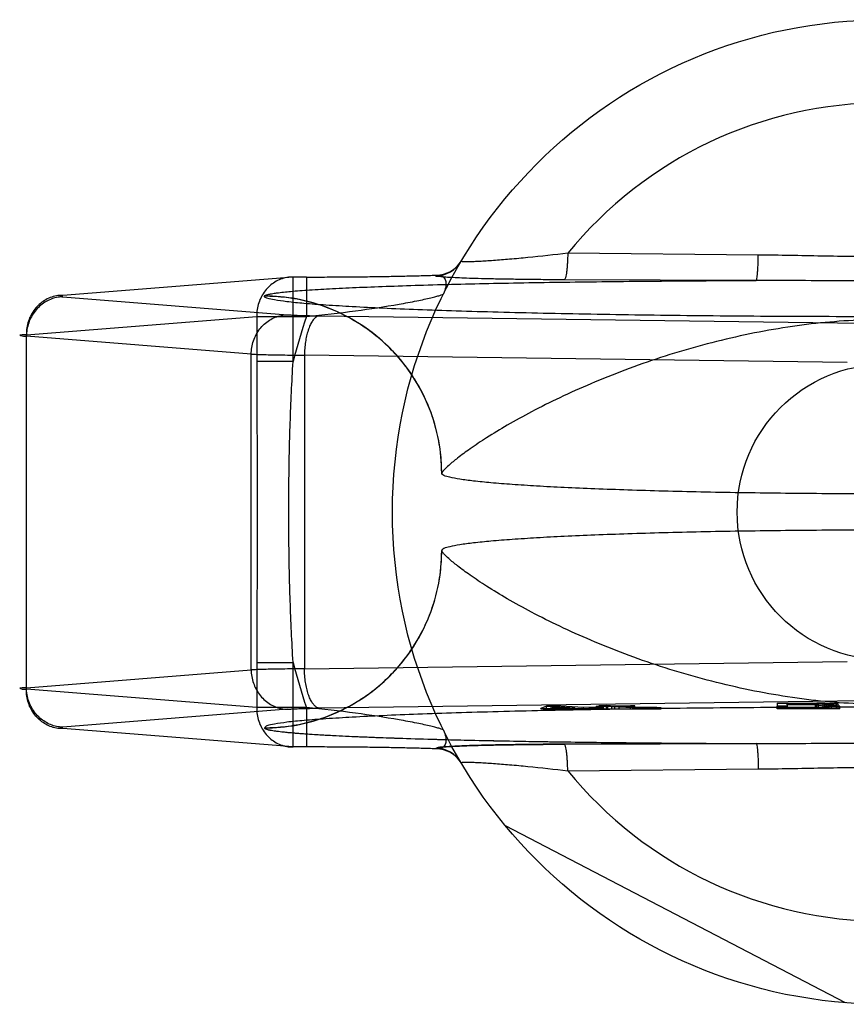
# Model space of a CAD drawing. Header units: millimetres. Extents: x 0 to 420, y 0 to 297.
# Tile 3 of 29: x 144.42 to 145.85, y 120.27 to 121.97. Entities that reach past the tile are written whole.
import ezdxf

# ---------------------------------------------------------------- set-up
doc = ezdxf.new("R2010")
doc.units = ezdxf.units.MM
doc.header["$LTSCALE"] = 23.1
doc.layers.get('0').update_dxf_attribs({"linetype": 'CONTINUOUS'})
doc.layers.add('001-M31079-X02', color=7, linetype='CONTINUOUS')

msp = doc.modelspace()

# ---------------------------------------------------------------- linework, layer by layer
at = {"color": 7, "linetype": 'Continuous'}
msp.add_circle((145.9135, 121.1249), 0.255, dxfattribs=at)
at = {"layer": '001-M31079-X02', "color": 9, "linetype": 'Continuous'}
for p, q in [((145.695, 121.5686), (145.3661, 121.5718)), ((145.1382, 121.5331), (145.1386, 121.5338)), ((144.892, 121.5306), (144.4944, 121.499)), ((144.892, 121.3847), (144.892, 121.5307)), ((144.915, 121.5306), (144.892, 121.5306)), ((144.915, 121.5307), (144.915, 121.4627)), ((145.6915, 121.5248), (145.3599, 121.5259)), ((144.4944, 121.4964), (144.8824, 121.4655)), ((144.8425, 121.4978), (144.8425, 121.4974)), ((144.4316, 121.431), (144.8292, 121.4627)), ((144.8292, 121.4627), (144.8292, 121.3847)), ((144.8292, 121.4627), (144.915, 121.4627)), ((144.9376, 121.4636), (145.8744, 121.4508)), ((144.4316, 120.8189), (144.4316, 121.431)), ((144.8196, 121.3975), (144.4316, 121.4284)), ((144.8196, 120.8524), (144.8196, 121.3975)), ((144.892, 121.3847), (144.8292, 121.3847)), ((144.9116, 121.3957), (144.9116, 120.8542)), ((145.8484, 121.3829), (144.9116, 121.3957)), ((144.8292, 120.8652), (144.8292, 120.7872)), ((144.8292, 120.8652), (144.892, 120.8652)), ((144.892, 120.7192), (144.892, 120.8652)), ((144.9116, 120.8542), (145.8484, 120.867)), ((144.4316, 120.8215), (144.8196, 120.8524)), ((144.8292, 120.7872), (144.4316, 120.8189)), ((144.915, 120.7872), (144.8292, 120.7872)), ((144.915, 120.7872), (144.915, 120.7192)), ((145.3661, 120.6781), (145.695, 120.6813))]:
    msp.add_line(p, q, dxfattribs=at)
at = {"layer": '001-M31079-X02', "color": 6, "linetype": 'Continuous'}
for p, q in [((145.1485, 121.192), (145.1485, 121.1916)), ((145.1485, 121.0583), (145.1485, 121.0579)), ((145.3194, 120.7849), (145.3194, 120.7858)), ((145.3294, 120.7849), (145.3294, 120.7899)), ((145.3365, 120.7861), (145.3439, 120.7889)), ((145.3782, 120.7869), (145.3365, 120.7861)), ((145.3365, 120.7849), (145.3365, 120.7861)), ((145.3439, 120.7889), (145.3439, 120.7849)), ((145.3439, 120.7889), (145.3782, 120.7869)), ((145.3441, 120.7849), (145.3441, 120.79)), ((145.3782, 120.7849), (145.3782, 120.7869)), ((145.3891, 120.785), (145.3891, 120.7863)), ((145.393, 120.7849), (145.393, 120.7872)), ((145.4038, 120.785), (145.4038, 120.7866)), ((145.4154, 120.7849), (145.4154, 120.7893)), ((145.4175, 120.7849), (145.4175, 120.7877)), ((145.4206, 120.7849), (145.4206, 120.7906)), ((145.4227, 120.7849), (145.4227, 120.7889)), ((145.4284, 120.7849), (145.4284, 120.787)), ((145.4329, 120.7849), (145.4329, 120.7907)), ((145.4351, 120.7849), (145.4351, 120.7897)), ((145.4423, 120.7849), (145.4423, 120.7892)), ((145.4473, 120.7849), (145.4473, 120.7899)), ((145.4546, 120.7849), (145.4546, 120.7895)), ((145.4743, 120.7849), (145.4743, 120.7904)), ((145.4785, 120.7849), (145.4785, 120.7872)), ((145.4816, 120.7849), (145.4816, 120.79)), ((145.4871, 120.7849), (145.4871, 120.7875)), ((145.4906, 120.7849), (145.4906, 120.787)), ((145.495, 120.7849), (145.495, 120.7873)), ((145.5016, 120.7849), (145.5016, 120.7868)), ((145.506, 120.7873), (145.506, 120.7849)), ((145.5108, 120.7849), (145.5108, 120.7868)), ((145.52, 120.7849), (145.52, 120.7874)), ((145.5273, 120.7849), (145.5273, 120.7869)), ((145.7278, 120.7849), (145.7278, 120.7895)), ((145.7448, 120.792), (145.7448, 120.7945)), ((145.7987, 120.7945), (145.7448, 120.7945)), ((145.7448, 120.7927), (145.7987, 120.7927)), ((145.7448, 120.7895), (145.7448, 120.7849)), ((145.793, 120.792), (145.793, 120.7849)), ((145.7958, 120.7849), (145.7958, 120.7951)), ((145.7987, 120.7849), (145.7987, 120.7945)), ((145.7987, 120.7945), (145.8072, 120.7944)), ((145.8072, 120.7929), (145.7987, 120.7927)), ((145.8072, 120.7849), (145.8072, 120.7945)), ((145.8072, 120.7944), (145.8128, 120.7942)), ((145.8128, 120.7931), (145.8072, 120.7929)), ((145.81, 120.7849), (145.81, 120.795)), ((145.8128, 120.7849), (145.8128, 120.7943)), ((145.8128, 120.7942), (145.8157, 120.7938)), ((145.8157, 120.7934), (145.8128, 120.7931)), ((145.8157, 120.7849), (145.8157, 120.7938)), ((145.8213, 120.7849), (145.8213, 120.7946)), ((145.8298, 120.7849), (145.8298, 120.7942)), ((145.8327, 120.7849), (145.8327, 120.7933)), ((145.8355, 120.7849), (145.8355, 120.7895)), ((145.4291, 120.7849), (145.5273, 120.7849)), ((145.8355, 120.7849), (145.7278, 120.7849)), ((145.8455, 120.2777), (145.2584, 120.5833))]:
    msp.add_line(p, q, dxfattribs=at)
at = {"layer": '001-M31079-X02', "color": 7, "linetype": 'Continuous'}
for p, q in [((145.8744, 120.7991), (144.9376, 120.7863)), ((145.3294, 120.7897), (145.3194, 120.7858)), ((145.3194, 120.7858), (145.3302, 120.7852)), ((145.3194, 120.7858), (145.3302, 120.785)), ((145.3194, 120.785), (145.3891, 120.785)), ((145.3441, 120.79), (145.3294, 120.7897)), ((145.3294, 120.7899), (145.3441, 120.7899)), ((145.3302, 120.785), (145.3891, 120.7863)), ((145.3302, 120.7852), (145.3891, 120.7863)), ((145.393, 120.7872), (145.3441, 120.79)), ((145.3891, 120.7863), (145.4127, 120.7849)), ((145.4175, 120.7877), (145.393, 120.7872)), ((145.4284, 120.787), (145.4038, 120.7866)), ((145.4291, 120.7851), (145.4038, 120.7866)), ((145.4291, 120.785), (145.4038, 120.7866)), ((145.4291, 120.785), (145.4038, 120.785)), ((145.4351, 120.7897), (145.4154, 120.7893)), ((145.4227, 120.7889), (145.4154, 120.7893)), ((145.4284, 120.787), (145.4175, 120.7877)), ((145.4329, 120.7907), (145.4206, 120.7905)), ((145.4206, 120.7906), (145.4329, 120.7906)), ((145.4206, 120.7905), (145.4351, 120.7897)), ((145.4423, 120.7892), (145.4227, 120.7889)), ((145.4473, 120.7899), (145.4329, 120.7907)), ((145.4423, 120.7892), (145.4785, 120.7872)), ((145.4743, 120.7904), (145.4473, 120.7899)), ((145.4546, 120.7895), (145.4816, 120.79)), ((145.4871, 120.7876), (145.4546, 120.7895)), ((145.4816, 120.79), (145.4743, 120.7904)), ((145.4785, 120.7872), (145.4906, 120.7869)), ((145.4906, 120.787), (145.4785, 120.787)), ((145.495, 120.7874), (145.4871, 120.7876)), ((145.4871, 120.7875), (145.495, 120.7875)), ((145.4906, 120.7869), (145.5016, 120.7868)), ((145.495, 120.7873), (145.52, 120.7874)), ((145.506, 120.7873), (145.495, 120.7874)), ((145.5016, 120.7868), (145.5108, 120.7868)), ((145.52, 120.7874), (145.506, 120.7873)), ((145.5108, 120.7868), (145.5273, 120.787)), ((145.5273, 120.7869), (145.5108, 120.7869)), ((145.5273, 120.787), (145.52, 120.7874)), ((145.7278, 120.7951), (145.7278, 120.7895)), ((145.7278, 120.7951), (145.7958, 120.7951)), ((145.7448, 120.7895), (145.7278, 120.7895)), ((145.7448, 120.792), (145.7448, 120.7895)), ((145.793, 120.792), (145.7448, 120.792)), ((145.793, 120.792), (145.8157, 120.7895)), ((145.7958, 120.7951), (145.81, 120.7951)), ((145.81, 120.795), (145.7958, 120.7951)), ((145.8213, 120.7946), (145.81, 120.795)), ((145.81, 120.7923), (145.8213, 120.7925)), ((145.8213, 120.7924), (145.81, 120.7924)), ((145.8355, 120.7895), (145.81, 120.7923)), ((145.8355, 120.7895), (145.8157, 120.7895)), ((145.8298, 120.7942), (145.8213, 120.7946)), ((145.8298, 120.793), (145.8213, 120.7925)), ((145.8327, 120.7938), (145.8298, 120.7942)), ((145.8327, 120.7933), (145.8298, 120.793)), ((145.8327, 120.7938), (145.8327, 120.7933)), ((144.8824, 120.7844), (144.4944, 120.7535)), ((145.4291, 120.7849), (145.3194, 120.7849)), ((144.8425, 120.7525), (144.8425, 120.7521)), ((144.8425, 120.7525), (144.8425, 120.7521)), ((144.892, 120.7193), (144.4944, 120.7509)), ((144.915, 120.7193), (144.892, 120.7193)), ((145.3599, 120.724), (145.6915, 120.7251)), ((145.6915, 120.7251), (145.3599, 120.724)), ((145.1386, 120.7161), (145.1382, 120.7168)), ((145.1383, 120.7168), (145.1386, 120.7161))]:
    msp.add_line(p, q, dxfattribs=at)
at = {"layer": '001-M31079-X02', "color": 9, "linetype": 'Continuous'}
msp.add_circle((145.9135, 121.1249), 0.85, dxfattribs=at)
for centre, radius, start, end in [((145.9135, 121.1249), 0.7066, 39.2269, 140.7731), ((145.1382, 121.584), 0.051, 269.95, 329.359), ((145.1387, 121.5848), 0.051, 269.9539, 329.3064), ((145.9135, 121.1249), 1.054, 161.3119, 165.7314), ((145.9135, 121.1249), 1.054, 194.2686, 198.6881), ((145.1382, 120.6659), 0.051, 30.6418, 90.05), ((145.1387, 120.6651), 0.051, 30.6953, 90.0461), ((145.9135, 121.1249), 0.7066, 219.2269, 320.7731)]:
    msp.add_arc(centre, radius, start, end, dxfattribs=at)
for points, knots in [([(145.3661, 121.5718), (145.3432, 121.569), (145.3098, 121.5653), (145.2669, 121.5613), (145.2429, 121.5594), (145.2256, 121.5582), (145.2145, 121.5576), (145.2049, 121.5571), (145.1967, 121.5569), (145.1905, 121.5568), (145.1857, 121.5572), (145.1836, 121.557), (145.1819, 121.5578), (145.1821, 121.5581)], [0, 0, 0, 0, 0.374573, 0.545185, 0.69775, 0.765258, 0.825765, 0.8784, 0.922348, 0.956856, 0.98136, 0.995484, 1, 1, 1, 1]), ([(145.3661, 121.5718), (145.366, 121.5661), (145.3657, 121.5578), (145.3649, 121.547), (145.364, 121.5386), (145.3629, 121.5318), (145.3613, 121.5273), (145.3604, 121.526), (145.3599, 121.5259)], [0, 0, 0, 0, 0.362859, 0.535181, 0.688743, 0.908702, 0.968755, 1, 1, 1, 1]), ([(145.6915, 121.5248), (145.6918, 121.5249), (145.6922, 121.5263), (145.6928, 121.5287), (145.6933, 121.5328), (145.6938, 121.5383), (145.6943, 121.5449), (145.6947, 121.5552), (145.6949, 121.5632), (145.695, 121.5686)], [0, 0, 0, 0, 0.026059, 0.084248, 0.177702, 0.303884, 0.458, 0.631541, 1, 1, 1, 1]), ([(146.1319, 121.5686), (146.0955, 121.5683), (146.0226, 121.5666), (145.9135, 121.5652), (145.8043, 121.5666), (145.7315, 121.5683), (145.695, 121.5686)], [0, 0, 0, 0, 0.250402, 0.5, 0.749597, 1, 1, 1, 1]), ([(144.915, 121.5306), (144.9269, 121.5306), (144.9505, 121.5307), (144.9857, 121.5309), (145.02, 121.5312), (145.053, 121.5317), (145.0839, 121.5323), (145.1122, 121.533), (145.1302, 121.5335), (145.1386, 121.5338)], [0, 0, 0, 0, 0.158961, 0.317102, 0.471716, 0.620001, 0.759164, 0.88659, 1, 1, 1, 1]), ([(145.3599, 121.5259), (145.3479, 121.5259), (145.3249, 121.526), (145.292, 121.5264), (145.2622, 121.5268), (145.2358, 121.5273), (145.2126, 121.5278), (145.1927, 121.5285), (145.1757, 121.5291), (145.1626, 121.5299), (145.151, 121.5305), (145.1458, 121.5315), (145.1371, 121.5317), (145.1383, 121.5331)], [0, 0, 0, 0, 0.162457, 0.311088, 0.444967, 0.564046, 0.668486, 0.758484, 0.83412, 0.895499, 0.942766, 0.975919, 1, 1, 1, 1]), ([(145.1386, 121.5338), (145.1412, 121.5341), (145.1462, 121.534), (145.1529, 121.53), (145.1562, 121.5222), (145.1558, 121.5122), (145.1533, 121.5053), (145.1516, 121.5018)], [0, 0, 0, 0, 0.174794, 0.331672, 0.506596, 0.728787, 1, 1, 1, 1]), ([(144.892, 121.5306), (144.8883, 121.5307), (144.881, 121.5301), (144.8703, 121.5271), (144.8602, 121.5221), (144.8511, 121.5153), (144.8433, 121.5068), (144.837, 121.497), (144.8324, 121.4862), (144.8297, 121.4746), (144.8291, 121.4666), (144.8292, 121.4627)], [0, 0, 0, 0, 0.105867, 0.213506, 0.322247, 0.431686, 0.542546, 0.655169, 0.769173, 0.884293, 1, 1, 1, 1]), ([(144.8425, 121.4978), (144.8428, 121.4985), (144.845, 121.4996), (144.849, 121.5008), (144.8556, 121.5021), (144.8686, 121.504), (144.8904, 121.5062), (144.9225, 121.5086), (144.9621, 121.5109), (145.0084, 121.513), (145.0608, 121.515), (145.1406, 121.5176), (145.2501, 121.5202), (145.3903, 121.5224), (145.5388, 121.524), (145.6401, 121.5246), (145.6915, 121.5248)], [0, 0, 0, 0, 0.002556, 0.007647, 0.015418, 0.02584, 0.054362, 0.092487, 0.139398, 0.194252, 0.256192, 0.324351, 0.475941, 0.642638, 0.818822, 1, 1, 1, 1]), ([(146.1355, 121.5248), (146.085, 121.5248), (145.9875, 121.5237), (145.8395, 121.5237), (145.742, 121.5248), (145.6915, 121.5248)], [0, 0, 0, 0, 0.341257, 0.658748, 1, 1, 1, 1]), ([(144.4944, 121.499), (144.4907, 121.499), (144.4833, 121.4984), (144.4726, 121.4954), (144.4625, 121.4904), (144.4535, 121.4836), (144.4457, 121.4751), (144.4394, 121.4653), (144.4348, 121.4545), (144.4321, 121.4429), (144.4315, 121.435), (144.4316, 121.431)], [0, 0, 0, 0, 0.107077, 0.214442, 0.322623, 0.432034, 0.54293, 0.655378, 0.769254, 0.884268, 1, 1, 1, 1]), ([(144.915, 121.4627), (144.9434, 121.4654), (144.9968, 121.4715), (145.0603, 121.481), (145.0997, 121.4883), (145.1179, 121.492), (145.1289, 121.4945), (145.1379, 121.4968), (145.1447, 121.4986), (145.1489, 121.5002), (145.1512, 121.5011), (145.1516, 121.5018)], [0, 0, 0, 0, 0.355482, 0.671549, 0.801125, 0.856117, 0.903432, 0.942201, 0.971603, 0.990934, 1, 1, 1, 1]), ([(144.4944, 121.4964), (144.4907, 121.4963), (144.4835, 121.4955), (144.4729, 121.4924), (144.463, 121.4872), (144.454, 121.4804), (144.4462, 121.472), (144.4399, 121.4623), (144.4352, 121.4516), (144.4323, 121.4402), (144.4316, 121.4323), (144.4316, 121.4284)], [0, 0, 0, 0, 0.106478, 0.21374, 0.322185, 0.432069, 0.54347, 0.656286, 0.770253, 0.884982, 1, 1, 1, 1]), ([(144.4944, 121.499), (144.4927, 121.4988), (144.4862, 121.4992), (144.4926, 121.4965), (144.4944, 121.4964)], [0, 0, 0, 0, 0.480825, 1, 1, 1, 1]), ([(146.9845, 121.4974), (146.9845, 121.4956), (146.9765, 121.493), (146.9652, 121.4905), (146.9428, 121.4875), (146.9136, 121.4846), (146.8757, 121.4818), (146.8303, 121.4791), (146.7775, 121.4764), (146.7177, 121.474), (146.6515, 121.4717), (146.5793, 121.4697), (146.5018, 121.4678), (146.4195, 121.4662), (146.3331, 121.4648), (146.2434, 121.4637), (146.1511, 121.4629), (146.0568, 121.4623), (145.9614, 121.4621), (145.8656, 121.4621), (145.7701, 121.4623), (145.6759, 121.4629), (145.5835, 121.4637), (145.4938, 121.4648), (145.4074, 121.4662), (145.3252, 121.4678), (145.2476, 121.4697), (145.1754, 121.4717), (145.1092, 121.474), (145.0494, 121.4764), (144.9966, 121.4791), (144.9512, 121.4818), (144.9133, 121.4846), (144.8841, 121.4875), (144.8617, 121.4905), (144.8504, 121.493), (144.8424, 121.4956), (144.8425, 121.4974)], [0, 0, 0, 0, 0.002493, 0.008682, 0.018754, 0.032668, 0.050325, 0.07159, 0.096294, 0.12424, 0.155205, 0.188938, 0.22517, 0.263609, 0.303947, 0.345858, 0.389007, 0.433046, 0.477624, 0.52238, 0.566958, 0.610997, 0.654146, 0.696057, 0.736395, 0.774834, 0.811065, 0.844799, 0.875763, 0.903709, 0.928414, 0.949678, 0.967336, 0.981249, 0.991321, 0.99751, 1, 1, 1, 1]), ([(145.1485, 121.192), (145.1485, 121.2107), (145.1449, 121.2493), (145.1284, 121.3065), (145.0998, 121.3614), (145.0598, 121.4103), (145.0109, 121.4498), (144.9561, 121.478), (144.8993, 121.4943), (144.8611, 121.4978), (144.8425, 121.4978)], [0, 0, 0, 0, 0.11714, 0.241135, 0.370091, 0.501566, 0.632817, 0.761124, 0.884117, 1, 1, 1, 1]), ([(145.1485, 121.1916), (145.1485, 121.2038), (145.1471, 121.2283), (145.1405, 121.2644), (145.1298, 121.299), (145.1153, 121.3318), (145.097, 121.3628), (145.0749, 121.3917), (145.0494, 121.4179), (145.0205, 121.4413), (144.9887, 121.4611), (144.9544, 121.4771), (144.918, 121.4888), (144.8805, 121.4959), (144.855, 121.4974), (144.8425, 121.4974)], [0, 0, 0, 0, 0.076158, 0.153158, 0.228333, 0.301941, 0.376949, 0.452289, 0.52843, 0.605124, 0.6839, 0.761957, 0.840937, 0.921804, 1, 1, 1, 1]), ([(144.8196, 121.3975), (144.8196, 121.4014), (144.8204, 121.4093), (144.8233, 121.4206), (144.828, 121.4314), (144.8343, 121.4411), (144.842, 121.4495), (144.851, 121.4563), (144.8609, 121.4614), (144.8715, 121.4646), (144.8788, 121.4654), (144.8824, 121.4655)], [0, 0, 0, 0, 0.115018, 0.229746, 0.343713, 0.456528, 0.567928, 0.677812, 0.786256, 0.893517, 1, 1, 1, 1]), ([(144.8824, 121.4655), (144.8848, 121.4653), (144.8904, 121.4649), (144.8997, 121.4645), (144.911, 121.4642), (144.9238, 121.4639), (144.9329, 121.4637), (144.9376, 121.4636)], [0, 0, 0, 0, 0.130912, 0.301984, 0.508124, 0.743482, 1, 1, 1, 1]), ([(144.9376, 121.4636), (144.9361, 121.4635), (144.9328, 121.4624), (144.9284, 121.4589), (144.9244, 121.4536), (144.9208, 121.4467), (144.9177, 121.4384), (144.9151, 121.4288), (144.9132, 121.4183), (144.912, 121.4072), (144.9116, 121.3995), (144.9116, 121.3957)], [0, 0, 0, 0, 0.060245, 0.130705, 0.215809, 0.316801, 0.432956, 0.562332, 0.702195, 0.849281, 1, 1, 1, 1]), ([(146.6784, 121.192), (146.678, 121.1939), (146.6734, 121.1985), (146.6647, 121.2072), (146.6492, 121.2196), (146.6276, 121.2355), (146.5991, 121.2545), (146.5637, 121.276), (146.5216, 121.2992), (146.4734, 121.3233), (146.4198, 121.3474), (146.3617, 121.3706), (146.3002, 121.3922), (146.2365, 121.4113), (146.1714, 121.4276), (146.106, 121.4406), (146.041, 121.4501), (145.9768, 121.4558), (145.9135, 121.4579), (145.8501, 121.4558), (145.786, 121.4501), (145.7209, 121.4406), (145.6555, 121.4276), (145.5905, 121.4113), (145.5267, 121.3922), (145.4653, 121.3706), (145.4072, 121.3474), (145.3535, 121.3233), (145.3053, 121.2992), (145.2632, 121.276), (145.2279, 121.2545), (145.1993, 121.2355), (145.1777, 121.2196), (145.1622, 121.2072), (145.1535, 121.1985), (145.149, 121.1939), (145.1485, 121.192)], [0, 0, 0, 0, 0.003555, 0.011107, 0.022959, 0.039262, 0.060042, 0.085221, 0.114497, 0.147384, 0.18326, 0.221413, 0.261105, 0.301644, 0.342428, 0.382958, 0.422872, 0.461919, 0.5, 0.538082, 0.577129, 0.617043, 0.657573, 0.698356, 0.738896, 0.778588, 0.81674, 0.852617, 0.885504, 0.914779, 0.939958, 0.960738, 0.977042, 0.988893, 0.996445, 1, 1, 1, 1]), ([(144.4316, 121.431), (144.4292, 121.4309), (144.4265, 121.4306), (144.4176, 121.4304), (144.4264, 121.4282), (144.4292, 121.4285), (144.4316, 121.4284)], [0, 0, 0, 0, 0.308454, 0.496297, 0.691701, 1, 1, 1, 1]), ([(144.8196, 121.3975), (144.8229, 121.3973), (144.8303, 121.3971), (144.8426, 121.3967), (144.8571, 121.3964), (144.8738, 121.3961), (144.8921, 121.3959), (144.905, 121.3957), (144.9116, 121.3957)], [0, 0, 0, 0, 0.106989, 0.241386, 0.400784, 0.582467, 0.783383, 1, 1, 1, 1]), ([(144.8292, 121.3847), (144.8292, 121.3413), (144.8297, 121.2548), (144.8302, 121.1249), (144.8297, 120.9951), (144.8292, 120.9086), (144.8292, 120.8652)], [0, 0, 0, 0, 0.250466, 0.5, 0.749534, 1, 1, 1, 1]), ([(144.892, 120.8652), (144.8898, 120.9006), (144.8866, 120.9703), (144.8844, 121.0738), (144.8844, 121.1761), (144.8866, 121.2796), (144.8898, 121.3493), (144.892, 121.3847)], [0, 0, 0, 0, 0.204736, 0.40264, 0.597353, 0.795252, 1, 1, 1, 1]), ([(144.8425, 120.7525), (144.8547, 120.7525), (144.8793, 120.754), (144.9154, 120.7605), (144.95, 120.7712), (144.9828, 120.7857), (145.0138, 120.804), (145.0427, 120.826), (145.069, 120.8515), (145.0924, 120.8804), (145.1122, 120.9122), (145.1282, 120.9464), (145.1399, 120.9828), (145.147, 121.0203), (145.1485, 121.0458), (145.1485, 121.0583)], [0, 0, 0, 0, 0.0763, 0.153503, 0.228562, 0.30215, 0.37728, 0.452453, 0.528555, 0.605385, 0.683975, 0.761952, 0.841026, 0.921748, 1, 1, 1, 1]), ([(144.8425, 120.7521), (144.8611, 120.7521), (144.8993, 120.7556), (144.9561, 120.7719), (145.0109, 120.8001), (145.0598, 120.8396), (145.0998, 120.8885), (145.1284, 120.9434), (145.1449, 121.0006), (145.1485, 121.0392), (145.1485, 121.0579)], [0, 0, 0, 0, 0.115883, 0.238876, 0.367183, 0.498434, 0.629909, 0.758865, 0.88286, 1, 1, 1, 1]), ([(146.6784, 121.0579), (146.678, 121.056), (146.6734, 121.0514), (146.6647, 121.0427), (146.6492, 121.0303), (146.6276, 121.0144), (146.5991, 120.9954), (146.5637, 120.9739), (146.5216, 120.9507), (146.4734, 120.9266), (146.4198, 120.9025), (146.3617, 120.8793), (146.3002, 120.8577), (146.2365, 120.8386), (146.1715, 120.8223), (146.106, 120.8093), (146.041, 120.7998), (145.9768, 120.7941), (145.9135, 120.792), (145.8501, 120.7941), (145.7859, 120.7998), (145.7209, 120.8093), (145.6555, 120.8223), (145.5904, 120.8386), (145.5267, 120.8577), (145.4652, 120.8793), (145.4072, 120.9025), (145.3535, 120.9266), (145.3053, 120.9507), (145.2632, 120.9739), (145.2279, 120.9954), (145.1993, 121.0144), (145.1777, 121.0303), (145.1622, 121.0427), (145.1535, 121.0514), (145.149, 121.056), (145.1485, 121.0579)], [0, 0, 0, 0, 0.003556, 0.01111, 0.022961, 0.039265, 0.060043, 0.08522, 0.114493, 0.147377, 0.183251, 0.221401, 0.261091, 0.301628, 0.342411, 0.38294, 0.422856, 0.461909, 0.5, 0.538091, 0.577144, 0.61706, 0.657589, 0.698372, 0.738909, 0.7786, 0.816749, 0.852623, 0.885507, 0.91478, 0.939957, 0.960735, 0.977039, 0.98889, 0.996444, 1, 1, 1, 1]), ([(144.9116, 120.8542), (144.9049, 120.8542), (144.8921, 120.854), (144.8737, 120.8538), (144.8571, 120.8535), (144.8425, 120.8532), (144.8303, 120.8528), (144.8229, 120.8526), (144.8196, 120.8524)], [0, 0, 0, 0, 0.216715, 0.417781, 0.599446, 0.758746, 0.893072, 1, 1, 1, 1]), ([(144.9376, 120.7863), (144.9361, 120.7864), (144.9328, 120.7874), (144.9286, 120.7909), (144.9247, 120.796), (144.9211, 120.8026), (144.9179, 120.8108), (144.9153, 120.8203), (144.9133, 120.831), (144.912, 120.8424), (144.9116, 120.8503), (144.9116, 120.8542)], [0, 0, 0, 0, 0.059878, 0.129511, 0.210703, 0.308575, 0.422337, 0.551975, 0.693177, 0.845746, 1, 1, 1, 1]), ([(144.8196, 120.8524), (144.8196, 120.8485), (144.8203, 120.8407), (144.8232, 120.8296), (144.8277, 120.8191), (144.8338, 120.8095), (144.8414, 120.8011), (144.8503, 120.794), (144.8603, 120.7887), (144.8712, 120.7853), (144.8787, 120.7845), (144.8824, 120.7844)], [0, 0, 0, 0, 0.114278, 0.227862, 0.337251, 0.447769, 0.558103, 0.669208, 0.779366, 0.890941, 1, 1, 1, 1]), ([(144.4316, 120.8215), (144.4292, 120.8214), (144.4265, 120.8211), (144.4176, 120.8209), (144.4264, 120.8186), (144.4292, 120.819), (144.4316, 120.8189)], [0, 0, 0, 0, 0.308412, 0.496297, 0.691671, 1, 1, 1, 1]), ([(144.4944, 120.7535), (144.4908, 120.7536), (144.4835, 120.7543), (144.4732, 120.7575), (144.4635, 120.7624), (144.4546, 120.769), (144.4468, 120.7772), (144.4404, 120.7868), (144.4354, 120.7977), (144.4324, 120.8094), (144.4316, 120.8175), (144.4316, 120.8215)], [0, 0, 0, 0, 0.105866, 0.212034, 0.316033, 0.423474, 0.53354, 0.647368, 0.762916, 0.882188, 1, 1, 1, 1]), ([(144.4944, 120.7509), (144.4907, 120.7509), (144.4833, 120.7515), (144.4726, 120.7545), (144.4625, 120.7595), (144.4535, 120.7663), (144.4457, 120.7748), (144.4394, 120.7846), (144.4348, 120.7954), (144.4321, 120.807), (144.4315, 120.8149), (144.4316, 120.8189)], [0, 0, 0, 0, 0.10707, 0.214436, 0.322616, 0.432028, 0.542925, 0.655374, 0.769251, 0.884266, 1, 1, 1, 1]), ([(144.8292, 120.7872), (144.8291, 120.7833), (144.8297, 120.7753), (144.8324, 120.7637), (144.837, 120.7529), (144.8433, 120.7431), (144.8511, 120.7346), (144.8601, 120.7278), (144.8702, 120.7228), (144.8809, 120.7198), (144.8883, 120.7192), (144.892, 120.7193)], [0, 0, 0, 0, 0.115548, 0.230792, 0.344911, 0.457252, 0.568031, 0.677491, 0.785649, 0.893024, 1, 1, 1, 1]), ([(145.1516, 120.7481), (145.1512, 120.7488), (145.1489, 120.7497), (145.1447, 120.7513), (145.1379, 120.7531), (145.1289, 120.7554), (145.1179, 120.7579), (145.0997, 120.7616), (145.0603, 120.7689), (144.9968, 120.7784), (144.9434, 120.7845), (144.915, 120.7872)], [0, 0, 0, 0, 0.009066, 0.028397, 0.057799, 0.096568, 0.143882, 0.198874, 0.328449, 0.644516, 1, 1, 1, 1]), ([(145.1516, 120.7481), (145.1533, 120.7446), (145.1558, 120.7377), (145.1562, 120.7277), (145.1529, 120.7199), (145.1462, 120.7159), (145.1412, 120.7158), (145.1386, 120.7161)], [0, 0, 0, 0, 0.271259, 0.49346, 0.668375, 0.825235, 1, 1, 1, 1]), ([(145.3661, 120.6781), (145.366, 120.6838), (145.3657, 120.6921), (145.3649, 120.7029), (145.364, 120.7113), (145.3629, 120.7181), (145.3613, 120.7226), (145.3604, 120.7239), (145.3599, 120.724)], [0, 0, 0, 0, 0.362861, 0.535184, 0.688747, 0.908704, 0.968756, 1, 1, 1, 1]), ([(145.6915, 120.7251), (145.742, 120.7251), (145.8395, 120.7262), (145.9875, 120.7262), (146.0849, 120.7251), (146.1355, 120.7251)], [0, 0, 0, 0, 0.341795, 0.658236, 1, 1, 1, 1]), ([(145.6915, 120.7251), (145.6918, 120.725), (145.6922, 120.7236), (145.6928, 120.7213), (145.6933, 120.7171), (145.6938, 120.7117), (145.6943, 120.705), (145.6947, 120.6948), (145.6949, 120.6868), (145.695, 120.6813)], [0, 0, 0, 0, 0.025787, 0.083393, 0.176135, 0.301738, 0.45565, 0.62948, 1, 1, 1, 1]), ([(145.1821, 120.6918), (145.1819, 120.6921), (145.1836, 120.6929), (145.1857, 120.6927), (145.1905, 120.6931), (145.1967, 120.693), (145.2049, 120.6928), (145.2145, 120.6923), (145.2256, 120.6917), (145.2429, 120.6905), (145.2669, 120.6886), (145.3098, 120.6846), (145.3432, 120.6809), (145.3661, 120.6781)], [0, 0, 0, 0, 0.004516, 0.01864, 0.043144, 0.077652, 0.1216, 0.174235, 0.234742, 0.302251, 0.454816, 0.625428, 1, 1, 1, 1]), ([(145.695, 120.6813), (145.7315, 120.6816), (145.8043, 120.6833), (145.9135, 120.6847), (146.0226, 120.6833), (146.0955, 120.6816), (146.1319, 120.6813)], [0, 0, 0, 0, 0.250402, 0.5, 0.749597, 1, 1, 1, 1])]:
    msp.add_open_spline(points, degree=3, knots=knots, dxfattribs=at)
at = {"layer": '001-M31079-X02', "color": 6, "linetype": 'Continuous'}
for points, knots in [([(146.6785, 121.1916), (146.6785, 121.19), (146.6726, 121.1868), (146.6629, 121.1843), (146.6451, 121.181), (146.6216, 121.1781), (146.5913, 121.1751), (146.555, 121.1722), (146.5128, 121.1695), (146.4653, 121.167), (146.4127, 121.1647), (146.3557, 121.1627), (146.2946, 121.1609), (146.2301, 121.1593), (146.1628, 121.1581), (146.0932, 121.1572), (146.0219, 121.1565), (145.9497, 121.1562), (145.8772, 121.1562), (145.805, 121.1565), (145.7338, 121.1572), (145.6641, 121.1581), (145.5968, 121.1593), (145.5323, 121.1609), (145.4712, 121.1627), (145.4142, 121.1647), (145.3616, 121.167), (145.3141, 121.1695), (145.2719, 121.1722), (145.2356, 121.1751), (145.2054, 121.1781), (145.1818, 121.181), (145.1641, 121.1843), (145.1543, 121.1868), (145.1485, 121.19), (145.1485, 121.1916)], [0, 0, 0, 0, 0.003145, 0.010238, 0.021627, 0.037284, 0.057093, 0.080886, 0.108455, 0.139552, 0.173898, 0.211182, 0.25107, 0.2932, 0.337192, 0.382651, 0.429166, 0.476318, 0.523684, 0.570837, 0.617352, 0.662811, 0.706803, 0.748933, 0.78882, 0.826104, 0.86045, 0.891547, 0.919115, 0.942908, 0.962717, 0.978373, 0.989762, 0.996855, 1, 1, 1, 1]), ([(146.6785, 121.0583), (146.6785, 121.0599), (146.6726, 121.0631), (146.6629, 121.0656), (146.6451, 121.0689), (146.6216, 121.0718), (146.5913, 121.0748), (146.555, 121.0777), (146.5128, 121.0804), (146.4653, 121.0829), (146.4127, 121.0852), (146.3557, 121.0872), (146.2946, 121.089), (146.2301, 121.0906), (146.1628, 121.0918), (146.0932, 121.0927), (146.0219, 121.0934), (145.9497, 121.0937), (145.8772, 121.0937), (145.805, 121.0934), (145.7338, 121.0927), (145.6642, 121.0918), (145.5968, 121.0906), (145.5323, 121.089), (145.4712, 121.0872), (145.4142, 121.0852), (145.3616, 121.0829), (145.3141, 121.0804), (145.2719, 121.0777), (145.2356, 121.0748), (145.2054, 121.0718), (145.1818, 121.0689), (145.1641, 121.0656), (145.1543, 121.0631), (145.1485, 121.0599), (145.1485, 121.0583)], [0, 0, 0, 0, 0.003145, 0.010239, 0.021627, 0.037284, 0.057093, 0.080887, 0.108456, 0.139553, 0.173899, 0.211184, 0.251071, 0.2932, 0.337193, 0.382651, 0.429165, 0.476318, 0.523683, 0.570836, 0.61735, 0.662808, 0.706801, 0.74893, 0.788817, 0.826102, 0.860448, 0.891545, 0.919113, 0.942907, 0.962716, 0.978373, 0.989762, 0.996855, 1, 1, 1, 1])]:
    msp.add_open_spline(points, degree=3, knots=knots, dxfattribs=at)
at = {"layer": '001-M31079-X02', "color": 7, "linetype": 'Continuous'}
for points, knots in [([(146.9845, 120.7525), (146.9832, 120.7538), (146.9781, 120.7574), (146.9643, 120.7591), (146.9432, 120.7626), (146.9134, 120.7652), (146.8758, 120.7681), (146.8303, 120.7708), (146.7775, 120.7735), (146.7178, 120.7759), (146.6515, 120.7782), (146.5793, 120.7802), (146.5018, 120.7821), (146.4195, 120.7837), (146.3332, 120.7851), (146.2435, 120.7862), (146.1511, 120.787), (146.0569, 120.7876), (145.9614, 120.7878), (145.8656, 120.7878), (145.7702, 120.7876), (145.6759, 120.787), (145.5835, 120.7862), (145.4938, 120.7851), (145.4075, 120.7837), (145.3252, 120.7821), (145.2477, 120.7802), (145.1755, 120.7782), (145.1092, 120.7759), (145.0494, 120.7735), (144.9966, 120.7708), (144.9511, 120.7681), (144.9135, 120.7652), (144.8837, 120.7626), (144.8626, 120.7591), (144.8488, 120.7574), (144.8438, 120.7538), (144.8425, 120.7525)], [0, 0, 0, 0, 0.002494, 0.008682, 0.018753, 0.032665, 0.05032, 0.071583, 0.096285, 0.124228, 0.155189, 0.18892, 0.225149, 0.263585, 0.30392, 0.34583, 0.388977, 0.433016, 0.477593, 0.52235, 0.566928, 0.610968, 0.654118, 0.696031, 0.73637, 0.774811, 0.811045, 0.844781, 0.875747, 0.903695, 0.928401, 0.949668, 0.967327, 0.981242, 0.991315, 0.997506, 1, 1, 1, 1]), ([(146.9845, 120.7525), (146.9832, 120.7538), (146.9781, 120.7574), (146.9643, 120.7591), (146.9432, 120.7626), (146.9134, 120.7652), (146.8758, 120.7681), (146.8303, 120.7708), (146.7775, 120.7735), (146.7177, 120.7759), (146.6515, 120.7782), (146.5793, 120.7802), (146.5018, 120.7821), (146.4195, 120.7837), (146.3331, 120.7851), (146.2434, 120.7862), (146.1511, 120.787), (146.0568, 120.7876), (145.9614, 120.7878), (145.8656, 120.7878), (145.7701, 120.7876), (145.6759, 120.787), (145.5835, 120.7862), (145.4938, 120.7851), (145.4074, 120.7837), (145.3252, 120.7821), (145.2476, 120.7802), (145.1754, 120.7782), (145.1092, 120.7759), (145.0494, 120.7735), (144.9966, 120.7708), (144.9511, 120.7681), (144.9135, 120.7652), (144.8837, 120.7626), (144.8626, 120.7591), (144.8488, 120.7574), (144.8438, 120.7538), (144.8425, 120.7525)], [0, 0, 0, 0, 0.002493, 0.008682, 0.018754, 0.032668, 0.050325, 0.07159, 0.096294, 0.124241, 0.155205, 0.188938, 0.22517, 0.263609, 0.303947, 0.345858, 0.389007, 0.433047, 0.477624, 0.522381, 0.566958, 0.610998, 0.654146, 0.696058, 0.736395, 0.774834, 0.811066, 0.844799, 0.875764, 0.90371, 0.928414, 0.949679, 0.967336, 0.98125, 0.991322, 0.99751, 1, 1, 1, 1]), ([(144.8824, 120.7844), (144.8848, 120.7846), (144.8904, 120.785), (144.8997, 120.7854), (144.911, 120.7857), (144.9238, 120.786), (144.9329, 120.7862), (144.9376, 120.7863)], [0, 0, 0, 0, 0.130912, 0.301984, 0.508124, 0.743482, 1, 1, 1, 1]), ([(144.4944, 120.7509), (144.4927, 120.7511), (144.4862, 120.7508), (144.4926, 120.7534), (144.4944, 120.7535)], [0, 0, 0, 0, 0.481055, 1, 1, 1, 1]), ([(144.4944, 120.7509), (144.4927, 120.7511), (144.4862, 120.7507), (144.4926, 120.7534), (144.4944, 120.7535)], [0, 0, 0, 0, 0.480825, 1, 1, 1, 1]), ([(144.8425, 120.7521), (144.8428, 120.7514), (144.845, 120.7503), (144.849, 120.7491), (144.8556, 120.7478), (144.8686, 120.7459), (144.8904, 120.7437), (144.9225, 120.7413), (144.9621, 120.739), (145.0084, 120.7369), (145.0608, 120.7349), (145.1406, 120.7323), (145.2501, 120.7297), (145.3903, 120.7275), (145.5388, 120.7259), (145.6401, 120.7253), (145.6915, 120.7251)], [0, 0, 0, 0, 0.002556, 0.007647, 0.015418, 0.02584, 0.054362, 0.092487, 0.139398, 0.194252, 0.256192, 0.324351, 0.475941, 0.642638, 0.818822, 1, 1, 1, 1]), ([(144.8425, 120.7521), (144.8438, 120.7512), (144.8482, 120.7488), (144.8592, 120.7474), (144.8763, 120.745), (144.9004, 120.743), (144.931, 120.7408), (144.9683, 120.7387), (145.0121, 120.7367), (145.0622, 120.7348), (145.1186, 120.733), (145.181, 120.7314), (145.2492, 120.7299), (145.3235, 120.7285), (145.404, 120.7274), (145.4916, 120.7264), (145.5882, 120.7256), (145.6557, 120.7253), (145.6915, 120.7251)], [0, 0, 0, 0, 0.005328, 0.017949, 0.038332, 0.066636, 0.102847, 0.146771, 0.198376, 0.257466, 0.32386, 0.397275, 0.477605, 0.564844, 0.659292, 0.761688, 0.873919, 1, 1, 1, 1]), ([(145.1386, 120.7161), (145.1302, 120.7164), (145.1122, 120.7169), (145.0839, 120.7176), (145.053, 120.7182), (145.02, 120.7187), (144.9857, 120.719), (144.9505, 120.7192), (144.9269, 120.7193), (144.915, 120.7193)], [0, 0, 0, 0, 0.113433, 0.240867, 0.380025, 0.528307, 0.682916, 0.84105, 1, 1, 1, 1]), ([(145.1382, 120.7168), (145.1399, 120.7176), (145.1441, 120.7188), (145.1519, 120.7193), (145.1624, 120.7201), (145.176, 120.7208), (145.1928, 120.7214), (145.2128, 120.7221), (145.2359, 120.7226), (145.2623, 120.7231), (145.2919, 120.7235), (145.3248, 120.7238), (145.3478, 120.724), (145.3599, 120.724)], [0, 0, 0, 0, 0.025023, 0.058324, 0.10566, 0.1671, 0.242703, 0.332533, 0.436706, 0.555346, 0.688558, 0.836647, 1, 1, 1, 1]), ([(145.3599, 120.724), (145.3479, 120.724), (145.3249, 120.7239), (145.292, 120.7235), (145.2622, 120.7231), (145.2358, 120.7226), (145.2126, 120.7221), (145.1926, 120.7214), (145.1759, 120.7207), (145.1622, 120.7201), (145.1518, 120.7192), (145.144, 120.7188), (145.14, 120.7176), (145.1383, 120.7168)], [0, 0, 0, 0, 0.162457, 0.311089, 0.444967, 0.564046, 0.668486, 0.758484, 0.83412, 0.895499, 0.942765, 0.975918, 1, 1, 1, 1])]:
    msp.add_open_spline(points, degree=3, knots=knots, dxfattribs=at)

doc.saveas('drawing.dxf')
